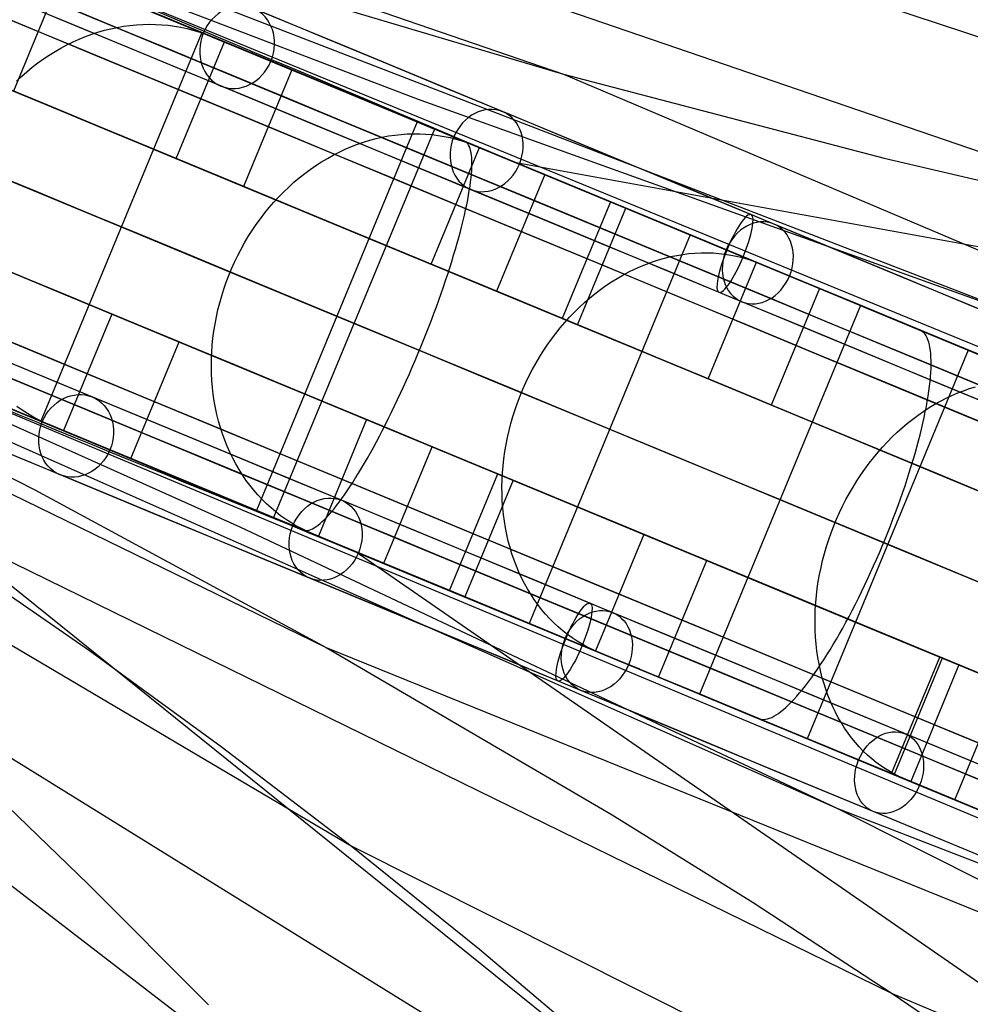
# Model space of a CAD drawing. Extents: x -3378 to 3007, y -425 to 173.
# Tile 253 of 256: x 450 to 518, y -79 to -9. Entities that reach past the tile are written whole.
import ezdxf

# ---------------------------------------------------------------- set-up
doc = ezdxf.new("R2010")
doc.units = 0
doc.layers.add('PREDEFINITO', color=7, linetype='CONTINUOUS')

msp = doc.modelspace()

# ---------------------------------------------------------------- linework, layer by layer
at = {"layer": 'PREDEFINITO'}
for p, q in [((378.173, 25.605, 2294.478), (559.08, -48.629, 2751.302)), ((378.174, 25.605, 2160.979), (522.874, -30.262, 2531.204)), ((378.176, 25.606, 2027.773), (489.019, -12.601, 2309.743)), ((428.285, 4.843, 2575.031), (478.59, -14.339, 2551.254)), ((454.532, 3.877, 2087.013), (535.018, -23.712, 2289.64)), ((366.694, -2.108, 2294.478), (547.106, -77.536, 2751.302)), ((366.695, -2.108, 2160.979), (508.517, -64.923, 2531.204)), ((366.695, -2.111, 2027.773), (472.089, -53.472, 2309.743)), ((468.361, -11.738, 1381.166), (446.039, -2.496, 1377.54)), ((500.289, -3.854, 2065.648), (582.064, -30.992, 2269.753)), ((453.242, -5.488, 2633.411), (449.798, -13.802, 2633.411)), ((455.028, -6.227, 2637.175), (463.234, -9.626, 2632.583)), ((466.402, -5.863, 2319.91), (489.019, -12.601, 2309.743)), ((460.258, -8.383, 2648.786), (467.457, -11.363, 2662.907)), ((457.648, -9.172, 2678.851), (458.106, -9.11, 2678.618)), ((458.106, -9.11, 2678.618), (458.564, -9.065, 2678.381)), ((458.564, -9.065, 2678.381), (459.022, -9.038, 2678.14)), ((459.022, -9.038, 2678.14), (459.479, -9.029, 2677.896)), ((459.479, -9.029, 2677.896), (459.934, -9.037, 2677.65)), ((459.934, -9.037, 2677.65), (460.387, -9.062, 2677.4)), ((460.387, -9.062, 2677.4), (460.837, -9.105, 2677.148)), ((460.837, -9.105, 2677.148), (461.284, -9.165, 2676.893)), ((463.234, -9.626, 2632.583), (451.754, -37.343, 2632.583)), ((454.929, -9.905, 2680.152), (455.376, -9.741, 2679.948)), ((455.376, -9.741, 2679.948), (455.826, -9.593, 2679.739)), ((455.826, -9.593, 2679.739), (456.279, -9.462, 2679.524)), ((456.279, -9.462, 2679.524), (456.733, -9.348, 2679.304)), ((456.733, -9.348, 2679.304), (457.19, -9.251, 2679.08)), ((457.19, -9.251, 2679.08), (457.648, -9.172, 2678.851)), ((461.284, -9.165, 2676.893), (461.727, -9.243, 2676.637)), ((461.727, -9.243, 2676.637), (462.166, -9.338, 2676.379)), ((462.166, -9.338, 2676.379), (462.6, -9.451, 2676.121)), ((462.6, -9.451, 2676.121), (463.029, -9.58, 2675.861)), ((463.029, -9.58, 2675.861), (463.452, -9.726, 2675.6)), ((463.452, -9.726, 2675.6), (463.868, -9.889, 2675.339)), ((453.186, -10.726, 2680.908), (453.614, -10.496, 2680.728)), ((453.614, -10.496, 2680.728), (454.048, -10.283, 2680.542)), ((454.048, -10.283, 2680.542), (454.486, -10.086, 2680.35)), ((454.486, -10.086, 2680.35), (454.929, -9.905, 2680.152)), ((461.404, -18.61, 2669.188), (464.849, -10.295, 2669.188)), ((463.868, -9.889, 2675.339), (467.061, -11.211, 2673.324)), ((451.939, -11.505, 2681.406), (452.348, -11.23, 2681.247)), ((452.348, -11.23, 2681.247), (452.764, -10.97, 2681.081)), ((452.764, -10.97, 2681.081), (453.186, -10.726, 2680.908)), ((451.143, -12.098, 2681.703), (451.537, -11.794, 2681.558)), ((451.537, -11.794, 2681.558), (451.939, -11.505, 2681.406)), ((467.457, -11.363, 2662.907), (474.935, -14.461, 2676.855)), ((483.188, -17.888, 1384.027), (468.361, -11.738, 1381.166)), ((450.381, -12.746, 2681.969), (450.757, -12.415, 2681.839)), ((450.757, -12.415, 2681.839), (451.143, -12.098, 2681.703)), ((469.655, -12.286, 2666.198), (466.211, -20.601, 2666.198)), ((489.019, -12.601, 2309.743), (649.218, -80.458, 2712.141)), ((489.019, -12.601, 2309.743), (511.887, -18.592, 2299.658)), ((450.013, -13.09, 2682.09), (450.381, -12.746, 2681.969)), ((471.85, -13.195, 2670.301), (479.83, -16.501, 2665.264)), ((474.935, -14.461, 2676.855), (482.69, -17.674, 2690.624)), ((478.59, -14.339, 2551.254), (522.874, -30.262, 2531.204)), ((478.598, -15.99, 1392.27), (467.118, -43.707, 1392.27)), ((480.279, -16.687, 1382.438), (478.598, -15.99, 1392.27)), ((479.83, -16.501, 2665.264), (468.35, -44.217, 2665.264)), ((477.886, -16.852, 2711.185), (478.331, -16.837, 2710.92)), ((478.331, -16.837, 2710.92), (478.774, -16.84, 2710.652)), ((478.774, -16.84, 2710.652), (479.214, -16.861, 2710.38)), ((474.329, -17.591, 2713.148), (474.769, -17.439, 2712.921)), ((474.769, -17.439, 2712.921), (475.211, -17.304, 2712.688)), ((475.211, -17.304, 2712.688), (475.655, -17.186, 2712.449)), ((475.655, -17.186, 2712.449), (476.1, -17.084, 2712.205)), ((476.1, -17.084, 2712.205), (476.547, -17, 2711.957)), ((476.547, -17, 2711.957), (476.994, -16.934, 2711.704)), ((476.994, -16.934, 2711.704), (477.44, -16.884, 2711.446)), ((477.44, -16.884, 2711.446), (477.886, -16.852, 2711.185)), ((479.214, -16.861, 2710.38), (479.652, -16.899, 2710.107)), ((479.652, -16.899, 2710.107), (480.087, -16.954, 2709.83)), ((480.087, -16.954, 2709.83), (480.517, -17.026, 2709.552)), ((480.517, -17.026, 2709.552), (480.944, -17.116, 2709.272)), ((480.944, -17.116, 2709.272), (481.365, -17.223, 2708.991)), ((481.961, -17.383, 1372.604), (481.288, -17.105, 1376.538)), ((481.365, -17.223, 2708.991), (481.781, -17.347, 2708.708)), ((481.781, -17.347, 2708.708), (482.191, -17.488, 2708.425)), ((482.044, -17.427, 1372.095), (481.961, -17.383, 1372.604)), ((482.121, -17.488, 1371.587), (482.044, -17.427, 1372.095)), ((482.191, -17.565, 1371.079), (482.121, -17.488, 1371.587)), ((482.191, -17.488, 2708.425), (482.595, -17.646, 2708.142)), ((472.606, -18.363, 2713.996), (473.03, -18.146, 2713.794)), ((473.03, -18.146, 2713.794), (473.46, -17.945, 2713.585)), ((473.46, -17.945, 2713.585), (473.893, -17.76, 2713.37)), ((473.893, -17.76, 2713.37), (474.329, -17.591, 2713.148)), ((479.578, -26.138, 2701.506), (483.022, -17.823, 2701.506)), ((482.253, -17.659, 1370.574), (482.191, -17.565, 1371.079)), ((482.308, -17.768, 1370.071), (482.253, -17.659, 1370.574)), ((482.357, -17.894, 1369.571), (482.308, -17.768, 1370.071)), ((482.397, -18.036, 1369.074), (482.357, -17.894, 1369.571)), ((482.431, -18.193, 1368.582), (482.397, -18.036, 1369.074)), ((482.457, -18.366, 1368.095), (482.431, -18.193, 1368.582)), ((482.595, -17.646, 2708.142), (485.688, -18.927, 2705.953)), ((482.69, -17.674, 2690.624), (490.719, -21.001, 2704.21)), ((497.926, -23.998, 1387.232), (483.188, -17.888, 1384.027)), ((466.211, -20.601, 2666.198), (461.404, -18.61, 2669.188)), ((471.365, -19.107, 2714.56), (471.773, -18.844, 2714.379)), ((471.773, -18.844, 2714.379), (472.187, -18.596, 2714.191)), ((472.187, -18.596, 2714.191), (472.606, -18.363, 2713.996)), ((482.475, -18.554, 1367.613), (482.457, -18.366, 1368.095)), ((482.486, -18.758, 1367.137), (482.475, -18.554, 1367.613)), ((482.49, -18.976, 1366.667), (482.486, -18.758, 1367.137)), ((567.224, -33.754, 1559.869), (485.659, -18.912, 1384.539)), ((511.887, -18.592, 2299.658), (523.42, -21.268, 2294.641)), ((470.569, -19.678, 2714.897), (470.964, -19.385, 2714.732)), ((470.964, -19.385, 2714.732), (471.365, -19.107, 2714.56)), ((482.456, -19.717, 1365.303), (482.475, -19.456, 1365.75)), ((482.475, -19.456, 1365.75), (482.486, -19.209, 1366.205)), ((482.486, -19.209, 1366.205), (482.49, -18.976, 1366.667)), ((469.433, -20.638, 2715.343), (469.804, -20.304, 2715.203)), ((469.804, -20.304, 2715.203), (470.183, -19.984, 2715.054)), ((470.183, -19.984, 2715.054), (470.569, -19.678, 2714.897)), ((482.356, -20.582, 1364.017), (482.397, -20.28, 1364.436)), ((482.397, -20.28, 1364.436), (482.43, -19.992, 1364.865)), ((482.43, -19.992, 1364.865), (482.456, -19.717, 1365.303)), ((487.684, -19.754, 2698.258), (484.24, -28.069, 2698.258)), ((468.72, -21.343, 2715.598), (469.072, -20.984, 2715.475)), ((469.072, -20.984, 2715.475), (469.433, -20.638, 2715.343)), ((482.252, -21.222, 1363.21), (482.307, -20.896, 1363.608)), ((482.307, -20.896, 1363.608), (482.356, -20.582, 1364.017)), ((490.328, -20.849, 2702.67), (498.061, -24.052, 2697.198)), ((490.719, -21.001, 2704.21), (499.018, -24.441, 2717.604)), ((468.045, -22.097, 2715.817), (468.377, -21.715, 2715.712)), ((468.377, -21.715, 2715.712), (468.72, -21.343, 2715.598)), ((482.119, -21.911, 1362.448), (482.189, -21.561, 1362.823)), ((482.189, -21.561, 1362.823), (482.252, -21.222, 1363.21)), ((492.366, -21.693, 1384.98), (488.922, -30.008, 1384.98)), ((467.723, -22.491, 2715.913), (468.045, -22.097, 2715.817)), ((481.959, -22.644, 1361.735), (482.043, -22.272, 1362.085)), ((482.043, -22.272, 1362.085), (482.119, -21.911, 1362.448)), ((490.028, -30.466, 1379.1), (493.472, -22.151, 1379.1)), ((416.809, -22.861, 2575.031), (465.944, -44.869, 2551.254)), ((495.026, -85.606, 1579.979), (417.235, -23.036, 1375.282)), ((467.112, -23.311, 2716.077), (467.412, -22.896, 2715.999)), ((467.412, -22.896, 2715.999), (467.723, -22.491, 2715.913)), ((481.771, -23.417, 1361.073), (481.868, -23.026, 1361.397)), ((481.868, -23.026, 1361.397), (481.959, -22.644, 1361.735)), ((466.547, -24.17, 2716.203), (466.823, -23.736, 2716.145)), ((466.823, -23.736, 2716.145), (467.112, -23.311, 2716.077)), ((481.557, -24.229, 1360.466), (481.667, -23.819, 1360.762)), ((481.667, -23.819, 1360.762), (481.771, -23.417, 1361.073)), ((466.283, -24.613, 2716.251), (466.547, -24.17, 2716.203)), ((481.44, -24.647, 1360.184), (481.557, -24.229, 1360.466)), ((498.061, -24.052, 2697.198), (486.58, -51.768, 2697.198)), ((512.569, -30.063, 1390.776), (497.926, -23.998, 1387.232)), ((499.018, -24.441, 2717.604), (507.581, -27.992, 2730.799)), ((402.134, -25.236, 1864.603), (473.873, -67.626, 2065.648)), ((465.793, -25.523, 2716.32), (466.032, -25.064, 2716.29)), ((466.032, -25.064, 2716.29), (466.283, -24.613, 2716.251)), ((481.188, -25.507, 1359.664), (481.317, -25.073, 1359.916)), ((481.317, -25.073, 1359.916), (481.44, -24.647, 1360.184)), ((465.568, -25.989, 2716.339), (465.793, -25.523, 2716.32)), ((480.912, -26.394, 1359.207), (481.053, -25.947, 1359.428)), ((481.053, -25.947, 1359.428), (481.188, -25.507, 1359.664)), ((494.939, -26.128, 2745.429), (495.367, -25.972, 2745.184)), ((495.367, -25.972, 2745.184), (495.798, -25.831, 2744.933)), ((495.798, -25.831, 2744.933), (496.23, -25.708, 2744.676)), ((496.23, -25.708, 2744.676), (496.664, -25.602, 2744.413)), ((496.664, -25.602, 2744.413), (497.098, -25.513, 2744.145)), ((497.098, -25.513, 2744.145), (497.532, -25.441, 2743.873)), ((497.532, -25.441, 2743.873), (497.966, -25.386, 2743.595)), ((497.966, -25.386, 2743.595), (498.399, -25.349, 2743.314)), ((498.399, -25.349, 2743.314), (498.831, -25.329, 2743.028)), ((498.831, -25.329, 2743.028), (499.26, -25.326, 2742.739)), ((499.26, -25.326, 2742.739), (499.688, -25.341, 2742.447)), ((499.688, -25.341, 2742.447), (500.112, -25.373, 2742.152)), ((500.112, -25.373, 2742.152), (500.533, -25.423, 2741.855)), ((500.533, -25.423, 2741.855), (500.95, -25.49, 2741.555)), ((500.95, -25.49, 2741.555), (501.362, -25.574, 2741.253)), ((501.362, -25.574, 2741.253), (501.77, -25.675, 2740.95)), ((501.77, -25.675, 2740.95), (502.172, -25.794, 2740.646)), ((502.172, -25.794, 2740.646), (502.568, -25.929, 2740.341)), ((502.568, -25.929, 2740.341), (502.958, -26.08, 2740.036)), ((465.158, -26.939, 2716.349), (465.356, -26.461, 2716.349)), ((465.356, -26.461, 2716.349), (465.568, -25.989, 2716.339)), ((484.24, -28.069, 2698.258), (479.578, -26.138, 2701.506)), ((480.765, -26.846, 1359.002), (480.912, -26.394, 1359.207)), ((493.672, -26.696, 2746.124), (494.091, -26.491, 2745.899)), ((494.091, -26.491, 2745.899), (494.513, -26.301, 2745.667)), ((494.513, -26.301, 2745.667), (494.939, -26.128, 2745.429)), ((499.339, -34.323, 2732.952), (502.783, -26.008, 2732.952)), ((502.958, -26.08, 2740.036), (505.943, -27.317, 2737.678)), ((464.974, -27.423, 2716.339), (465.158, -26.939, 2716.349)), ((480.457, -27.766, 1358.641), (480.614, -27.304, 1358.813)), ((480.614, -27.304, 1358.813), (480.765, -26.846, 1359.002)), ((492.443, -27.406, 2746.755), (492.848, -27.154, 2746.552)), ((492.848, -27.154, 2746.552), (493.258, -26.917, 2746.342)), ((493.258, -26.917, 2746.342), (493.672, -26.696, 2746.124)), ((464.648, -28.405, 2716.29), (464.804, -27.912, 2716.32)), ((464.804, -27.912, 2716.32), (464.974, -27.423, 2716.339)), ((480.295, -28.233, 1358.485), (480.457, -27.766, 1358.641)), ((491.265, -28.25, 2747.313), (491.652, -27.954, 2747.135)), ((491.652, -27.954, 2747.135), (492.044, -27.673, 2746.949)), ((492.044, -27.673, 2746.949), (492.443, -27.406, 2746.755)), ((507.286, -27.873, 2729.453), (503.842, -36.188, 2729.453)), ((507.581, -27.992, 2730.799), (516.406, -31.651, 2743.79)), ((464.507, -28.902, 2716.251), (464.648, -28.405, 2716.29)), ((479.956, -29.176, 1358.224), (480.128, -28.703, 1358.346)), ((480.128, -28.703, 1358.346), (480.295, -28.233, 1358.485)), ((490.515, -28.883, 2747.642), (490.886, -28.56, 2747.482)), ((490.886, -28.56, 2747.482), (491.265, -28.25, 2747.313)), ((464.269, -29.904, 2716.145), (464.38, -29.401, 2716.203)), ((464.38, -29.401, 2716.203), (464.507, -28.902, 2716.251)), ((479.78, -29.651, 1358.12), (479.956, -29.176, 1358.224)), ((489.796, -29.569, 2747.935), (490.151, -29.219, 2747.793)), ((490.151, -29.219, 2747.793), (490.515, -28.883, 2747.642)), ((510.204, -29.082, 1399.446), (498.723, -56.798, 1399.446)), ((512.315, -29.956, 1389.711), (510.204, -29.082, 1399.446)), ((510.422, -29.172, 2734.141), (517.884, -32.263, 2728.247)), ((456.812, -29.696, 2669.188), (453.368, -38.011, 2669.188)), ((461.619, -31.687, 2666.198), (456.812, -29.696, 2669.188)), ((464.172, -30.408, 2716.077), (464.269, -29.904, 2716.145)), ((479.416, -30.608, 1357.962), (479.6, -30.129, 1358.032)), ((479.6, -30.129, 1358.032), (479.78, -29.651, 1358.12)), ((488.922, -30.008, 1384.98), (490.028, -30.466, 1379.1)), ((489.113, -30.304, 2748.19), (489.45, -29.93, 2748.067)), ((489.45, -29.93, 2748.067), (489.796, -29.569, 2747.935)), ((527.117, -36.087, 1394.66), (512.569, -30.063, 1390.776)), ((456.872, -39.475, 1381.166), (434.553, -30.226, 1377.54)), ((464.091, -30.913, 2715.999), (464.172, -30.408, 2716.077)), ((479.227, -31.087, 1357.91), (479.416, -30.608, 1357.962)), ((488.469, -31.085, 2748.407), (488.786, -30.689, 2748.303)), ((488.786, -30.689, 2748.303), (489.113, -30.304, 2748.19)), ((514.426, -30.831, 1379.975), (513.582, -30.481, 1383.869)), ((514.532, -30.884, 1379.471), (514.426, -30.831, 1379.975)), ((514.631, -30.954, 1378.968), (514.532, -30.884, 1379.471)), ((430.289, -31.595, 2330.157), (451.333, -42.244, 2319.91)), ((463.974, -31.926, 2715.817), (464.025, -31.419, 2715.913)), ((464.025, -31.419, 2715.913), (464.091, -30.913, 2715.999)), ((478.841, -32.046, 1357.857), (479.036, -31.567, 1357.874)), ((479.036, -31.567, 1357.874), (479.227, -31.087, 1357.91)), ((487.866, -31.908, 2748.583), (488.162, -31.491, 2748.5)), ((488.162, -31.491, 2748.5), (488.469, -31.085, 2748.407)), ((514.723, -31.041, 1378.466), (514.631, -30.954, 1378.968)), ((514.807, -31.143, 1377.965), (514.723, -31.041, 1378.466)), ((514.885, -31.262, 1377.467), (514.807, -31.143, 1377.965)), ((514.955, -31.397, 1376.972), (514.885, -31.262, 1377.467)), ((515.017, -31.547, 1376.48), (514.955, -31.397, 1376.972)), ((515.072, -31.714, 1375.993), (515.017, -31.547, 1376.48)), ((458.175, -40.002, 2666.198), (461.619, -31.687, 2666.198)), ((463.938, -32.432, 2715.712), (463.974, -31.926, 2715.817)), ((478.643, -32.525, 1357.857), (478.841, -32.046, 1357.857)), ((487.581, -32.334, 2748.656), (487.866, -31.908, 2748.583)), ((517.884, -32.263, 2728.247), (506.404, -59.979, 2728.247)), ((515.119, -31.895, 1375.511), (515.072, -31.714, 1375.993)), ((515.159, -32.092, 1375.033), (515.119, -31.895, 1375.511)), ((515.191, -32.304, 1374.562), (515.159, -32.092, 1375.033)), ((516.406, -31.651, 2743.79), (525.49, -35.416, 2756.574)), ((463.913, -33.439, 2715.475), (463.918, -32.936, 2715.598)), ((463.918, -32.936, 2715.598), (463.938, -32.432, 2715.712)), ((478.442, -33.002, 1357.874), (478.643, -32.525, 1357.857)), ((487.046, -33.213, 2748.772), (487.308, -32.769, 2748.719)), ((487.308, -32.769, 2748.719), (487.581, -32.334, 2748.656)), ((515.215, -32.531, 1374.097), (515.191, -32.304, 1374.562)), ((515.231, -32.772, 1373.639), (515.215, -32.531, 1374.097)), ((515.24, -33.028, 1373.189), (515.231, -32.772, 1373.639)), ((463.924, -33.94, 2715.343), (463.913, -33.439, 2715.475)), ((478.032, -33.949, 1357.962), (478.238, -33.476, 1357.91)), ((478.238, -33.476, 1357.91), (478.442, -33.002, 1357.874)), ((486.559, -34.124, 2748.845), (486.796, -33.665, 2748.814)), ((486.796, -33.665, 2748.814), (487.046, -33.213, 2748.772)), ((515.219, -33.876, 1371.888), (515.234, -33.58, 1372.313)), ((515.234, -33.58, 1372.313), (515.241, -33.297, 1372.747)), ((515.241, -33.297, 1372.747), (515.24, -33.028, 1373.189)), ((451.754, -37.343, 2632.583), (443.548, -33.944, 2637.175)), ((463.95, -34.438, 2715.203), (463.924, -33.94, 2715.343)), ((477.824, -34.417, 1358.032), (478.032, -33.949, 1357.962)), ((486.335, -34.59, 2748.866), (486.559, -34.124, 2748.845)), ((503.842, -36.188, 2729.453), (499.339, -34.323, 2732.952)), ((515.166, -34.507, 1371.069), (515.196, -34.185, 1371.474)), ((515.196, -34.185, 1371.474), (515.219, -33.876, 1371.888)), ((463.991, -34.932, 2715.054), (463.95, -34.438, 2715.203)), ((464.048, -35.422, 2714.897), (463.991, -34.932, 2715.054)), ((477.402, -35.343, 1358.224), (477.613, -34.883, 1358.12)), ((477.613, -34.883, 1358.12), (477.824, -34.417, 1358.032)), ((485.926, -35.541, 2748.877), (486.124, -35.063, 2748.877)), ((486.124, -35.063, 2748.877), (486.335, -34.59, 2748.866)), ((515.082, -35.186, 1370.292), (515.128, -34.84, 1370.675)), ((515.128, -34.84, 1370.675), (515.166, -34.507, 1371.069)), ((517.558, -35.163, 2776.378), (517.976, -35.018, 2776.109)), ((517.976, -35.018, 2776.109), (518.396, -34.889, 2775.835)), ((464.12, -35.908, 2714.732), (464.048, -35.422, 2714.897)), ((476.974, -36.25, 1358.485), (477.188, -35.799, 1358.346)), ((477.188, -35.799, 1358.346), (477.402, -35.343, 1358.224)), ((485.741, -36.025, 2748.866), (485.926, -35.541, 2748.877)), ((514.968, -35.91, 1369.561), (515.029, -35.542, 1369.92)), ((515.029, -35.542, 1369.92), (515.082, -35.186, 1370.292)), ((515.909, -35.907, 2777.384), (516.316, -35.697, 2777.143)), ((516.316, -35.697, 2777.143), (516.727, -35.503, 2776.895)), ((516.727, -35.503, 2776.895), (517.141, -35.325, 2776.64)), ((517.141, -35.325, 2776.64), (517.558, -35.163, 2776.378)), ((448.77, -36.117, 2648.786), (455.968, -39.1, 2662.907)), ((450.417, -36.548, 2676.637), (450.049, -36.289, 2676.893)), ((464.207, -36.388, 2714.56), (464.12, -35.908, 2714.732)), ((464.309, -36.862, 2714.379), (464.207, -36.388, 2714.56)), ((476.759, -36.694, 1358.641), (476.974, -36.25, 1358.485)), ((485.57, -36.513, 2748.845), (485.741, -36.025, 2748.866)), ((514.711, -36.63, 2778.058), (515.105, -36.373, 2777.841)), ((514.824, -36.676, 1368.879), (514.9, -36.288, 1369.213)), ((514.9, -36.288, 1369.213), (514.968, -35.91, 1369.561)), ((515.105, -36.373, 2777.841), (515.505, -36.132, 2777.617)), ((515.505, -36.132, 2777.617), (515.909, -35.907, 2777.384)), ((405.771, -36.769, 1621.232), (472.316, -87.876, 1822.987)), ((450.795, -36.791, 2676.379), (450.417, -36.548, 2676.637)), ((451.181, -37.019, 2676.121), (450.795, -36.791, 2676.379)), ((451.576, -37.23, 2675.861), (451.181, -37.019, 2676.121)), ((464.426, -37.331, 2714.191), (464.309, -36.862, 2714.379)), ((476.326, -37.563, 1359.002), (476.543, -37.132, 1358.813)), ((476.543, -37.132, 1358.813), (476.759, -36.694, 1358.641)), ((485.27, -37.502, 2748.772), (485.413, -37.006, 2748.814)), ((485.413, -37.006, 2748.814), (485.57, -36.513, 2748.845)), ((513.561, -37.485, 2778.655), (513.938, -37.186, 2778.465)), ((513.938, -37.186, 2778.465), (514.322, -36.9, 2778.266)), ((514.322, -36.9, 2778.266), (514.711, -36.63, 2778.058)), ((514.65, -37.481, 1368.251), (514.741, -37.074, 1368.558)), ((514.741, -37.074, 1368.558), (514.824, -36.676, 1368.879)), ((451.978, -37.426, 2675.6), (451.576, -37.23, 2675.861)), ((452.388, -37.605, 2675.339), (451.978, -37.426, 2675.6)), ((455.58, -38.928, 2673.324), (452.388, -37.605, 2675.339)), ((464.558, -37.792, 2713.996), (464.426, -37.331, 2714.191)), ((464.705, -38.245, 2713.794), (464.558, -37.792, 2713.996)), ((474.986, -37.224, 2701.506), (471.542, -45.539, 2701.506)), ((479.647, -39.155, 2698.258), (474.986, -37.224, 2701.506)), ((476.11, -37.986, 1359.207), (476.326, -37.563, 1359.002)), ((485.141, -38.001, 2748.719), (485.27, -37.502, 2748.772)), ((512.826, -38.125, 2779.007), (513.19, -37.798, 2778.835)), ((513.19, -37.798, 2778.835), (513.561, -37.485, 2778.655)), ((514.448, -38.319, 1367.678), (514.553, -37.896, 1367.957)), ((514.553, -37.896, 1367.957), (514.65, -37.481, 1368.251)), ((464.866, -38.691, 2713.585), (464.705, -38.245, 2713.794)), ((475.678, -38.809, 1359.664), (475.894, -38.402, 1359.428)), ((475.894, -38.402, 1359.428), (476.11, -37.986, 1359.207)), ((484.926, -39.004, 2748.583), (485.026, -38.502, 2748.656)), ((485.026, -38.502, 2748.656), (485.141, -38.001, 2748.719)), ((512.122, -38.816, 2779.32), (512.47, -38.464, 2779.168)), ((512.47, -38.464, 2779.168), (512.826, -38.125, 2779.007)), ((514.337, -38.75, 1367.413), (514.448, -38.319, 1367.678)), ((455.968, -39.1, 2662.907), (463.446, -42.198, 2676.855)), ((465.042, -39.128, 2713.37), (464.866, -38.691, 2713.585)), ((465.231, -39.556, 2713.148), (465.042, -39.128, 2713.37)), ((475.248, -39.595, 1360.184), (475.462, -39.206, 1359.916)), ((475.462, -39.206, 1359.916), (475.678, -38.809, 1359.664)), ((476.203, -47.47, 2698.258), (479.647, -39.155, 2698.258)), ((484.841, -39.508, 2748.5), (484.926, -39.004, 2748.583)), ((511.452, -39.557, 2779.593), (511.783, -39.181, 2779.462)), ((511.783, -39.181, 2779.462), (512.122, -38.816, 2779.32)), ((514.094, -39.633, 1366.93), (514.219, -39.189, 1367.164)), ((514.219, -39.189, 1367.164), (514.337, -38.75, 1367.413)), ((471.705, -45.611, 1384.027), (456.872, -39.475, 1381.166)), ((465.435, -39.974, 2712.921), (465.231, -39.556, 2713.148)), ((465.652, -40.383, 2712.688), (465.435, -39.974, 2712.921)), ((474.823, -40.341, 1360.762), (475.035, -39.973, 1360.466)), ((475.035, -39.973, 1360.466), (475.248, -39.595, 1360.184)), ((484.715, -40.517, 2748.303), (484.771, -40.013, 2748.407)), ((484.771, -40.013, 2748.407), (484.841, -39.508, 2748.5)), ((510.818, -40.342, 2779.824), (511.13, -39.944, 2779.714)), ((511.13, -39.944, 2779.714), (511.452, -39.557, 2779.593)), ((513.963, -40.084, 1366.711), (514.094, -39.633, 1366.93)), ((465.882, -40.78, 2712.449), (465.652, -40.383, 2712.688)), ((474.405, -41.044, 1361.397), (474.613, -40.698, 1361.073)), ((474.613, -40.698, 1361.073), (474.823, -40.341, 1360.762)), ((484.674, -41.021, 2748.19), (484.715, -40.517, 2748.303)), ((510.516, -40.751, 2779.924), (510.818, -40.342, 2779.824)), ((513.682, -41.001, 1366.321), (513.826, -40.54, 1366.508)), ((513.826, -40.54, 1366.508), (513.963, -40.084, 1366.711)), ((436.052, -40.738, 2087.013), (512.472, -78.142, 2289.64)), ((468.35, -44.217, 2665.264), (460.369, -40.911, 2670.301)), ((466.125, -41.167, 2712.205), (465.882, -40.78, 2712.449)), ((466.381, -41.542, 2711.957), (466.125, -41.167, 2712.205)), ((473.995, -41.7, 1362.085), (474.199, -41.378, 1361.735)), ((474.199, -41.378, 1361.735), (474.405, -41.044, 1361.397)), ((480.886, -49.41, 1384.98), (484.33, -41.095, 1384.98)), ((484.33, -41.095, 1384.98), (485.436, -41.553, 1379.1)), ((484.648, -41.523, 2748.067), (484.674, -41.021, 2748.19)), ((509.942, -41.597, 2780.091), (510.224, -41.169, 2780.013)), ((510.224, -41.169, 2780.013), (510.516, -40.751, 2779.924)), ((513.533, -41.467, 1366.15), (513.682, -41.001, 1366.321)), ((466.65, -41.905, 2711.704), (466.381, -41.542, 2711.957)), ((466.931, -42.256, 2711.446), (466.65, -41.905, 2711.704)), ((473.596, -42.307, 1362.823), (473.794, -42.01, 1362.448)), ((473.794, -42.01, 1362.448), (473.995, -41.7, 1362.085)), ((485.436, -41.553, 1379.1), (481.992, -49.868, 1379.1)), ((484.637, -42.024, 2747.935), (484.648, -41.523, 2748.067)), ((484.642, -42.522, 2747.793), (484.637, -42.024, 2747.935)), ((509.413, -42.478, 2780.214), (509.672, -42.033, 2780.158)), ((509.672, -42.033, 2780.158), (509.942, -41.597, 2780.091)), ((513.217, -42.409, 1365.859), (513.377, -41.936, 1365.996)), ((513.377, -41.936, 1365.996), (513.533, -41.467, 1366.15)), ((451.333, -42.244, 2319.91), (472.089, -53.472, 2309.743)), ((463.446, -42.198, 2676.855), (471.202, -45.41, 2690.624)), ((467.224, -42.594, 2711.185), (466.931, -42.256, 2711.446)), ((467.528, -42.919, 2710.92), (467.224, -42.594, 2711.185)), ((473.209, -42.861, 1363.608), (473.401, -42.591, 1363.21)), ((473.401, -42.591, 1363.21), (473.596, -42.307, 1362.823)), ((484.661, -43.017, 2747.642), (484.642, -42.522, 2747.793)), ((509.166, -42.931, 2780.259), (509.413, -42.478, 2780.214)), ((513.05, -42.884, 1365.738), (513.217, -42.409, 1365.859)), ((467.843, -43.23, 2710.652), (467.528, -42.919, 2710.92)), ((468.169, -43.527, 2710.38), (467.843, -43.23, 2710.652)), ((468.505, -43.81, 2710.107), (468.169, -43.527, 2710.38)), ((472.657, -43.587, 1364.865), (472.837, -43.359, 1364.436)), ((472.837, -43.359, 1364.436), (473.021, -43.117, 1364.017)), ((473.021, -43.117, 1364.017), (473.209, -42.861, 1363.608)), ((484.695, -43.508, 2747.482), (484.661, -43.017, 2747.642)), ((484.744, -43.995, 2747.313), (484.695, -43.508, 2747.482)), ((508.707, -43.857, 2780.316), (508.93, -43.391, 2780.293)), ((508.93, -43.391, 2780.293), (509.166, -42.931, 2780.259)), ((512.702, -43.84, 1365.548), (512.879, -43.361, 1365.635)), ((512.879, -43.361, 1365.635), (513.05, -42.884, 1365.738)), ((467.118, -43.707, 1392.27), (468.799, -44.403, 1382.438)), ((468.852, -44.078, 2709.83), (468.505, -43.81, 2710.107)), ((469.207, -44.331, 2709.552), (468.852, -44.078, 2709.83)), ((471.981, -44.348, 1366.667), (472.143, -44.18, 1366.205)), ((472.143, -44.18, 1366.205), (472.31, -43.997, 1365.75)), ((472.31, -43.997, 1365.75), (472.481, -43.8, 1365.303)), ((472.481, -43.8, 1365.303), (472.657, -43.587, 1364.865)), ((484.808, -44.477, 2747.135), (484.744, -43.995, 2747.313)), ((508.496, -44.33, 2780.327), (508.707, -43.857, 2780.316)), ((512.521, -44.321, 1365.479), (512.702, -43.84, 1365.548)), ((465.944, -44.869, 2551.254), (508.517, -64.923, 2531.204)), ((469.572, -44.569, 2709.272), (469.207, -44.331, 2709.552)), ((469.946, -44.791, 2708.991), (469.572, -44.569, 2709.272)), ((469.808, -44.821, 1376.538), (470.48, -45.099, 1372.604)), ((470.328, -44.998, 2708.708), (469.946, -44.791, 2708.991)), ((471.25, -44.947, 1369.074), (471.385, -44.859, 1368.582)), ((471.385, -44.859, 1368.582), (471.526, -44.755, 1368.095)), ((471.526, -44.755, 1368.095), (471.672, -44.635, 1367.613)), ((471.672, -44.635, 1367.613), (471.824, -44.499, 1367.137)), ((471.824, -44.499, 1367.137), (471.981, -44.348, 1366.667)), ((484.886, -44.954, 2746.949), (484.808, -44.477, 2747.135)), ((508.113, -45.292, 2780.316), (508.298, -44.808, 2780.327)), ((508.298, -44.808, 2780.327), (508.496, -44.33, 2780.327)), ((512.145, -45.281, 1365.392), (512.335, -44.801, 1365.426)), ((512.335, -44.801, 1365.426), (512.521, -44.321, 1365.479)), ((470.717, -45.188, 2708.425), (470.328, -44.998, 2708.708)), ((470.48, -45.099, 1372.604), (470.571, -45.127, 1372.095)), ((470.571, -45.127, 1372.095), (470.668, -45.138, 1371.587)), ((470.668, -45.138, 1371.587), (470.772, -45.133, 1371.079)), ((471.114, -45.362, 2708.142), (470.717, -45.188, 2708.425)), ((470.772, -45.133, 1371.079), (470.882, -45.111, 1370.574)), ((470.882, -45.111, 1370.574), (470.999, -45.073, 1370.071)), ((470.999, -45.073, 1370.071), (471.121, -45.018, 1369.571)), ((474.207, -46.643, 2705.953), (471.114, -45.362, 2708.142)), ((471.121, -45.018, 1369.571), (471.25, -44.947, 1369.074)), ((471.202, -45.41, 2690.624), (479.232, -48.734, 2704.21)), ((486.447, -51.711, 1387.232), (471.705, -45.611, 1384.027)), ((484.98, -45.424, 2746.755), (484.886, -44.954, 2746.949)), ((485.088, -45.889, 2746.552), (484.98, -45.424, 2746.755)), ((494.747, -45.409, 2732.952), (491.302, -53.724, 2732.952)), ((499.25, -47.275, 2729.453), (494.747, -45.409, 2732.952)), ((507.941, -45.78, 2780.293), (508.113, -45.292, 2780.316)), ((511.951, -45.761, 1365.374), (512.145, -45.281, 1365.392)), ((485.21, -46.346, 2746.342), (485.088, -45.889, 2746.552)), ((507.637, -46.766, 2780.214), (507.782, -46.271, 2780.259)), ((507.782, -46.271, 2780.259), (507.941, -45.78, 2780.293)), ((511.551, -46.716, 1365.392), (511.753, -46.24, 1365.374)), ((511.753, -46.24, 1365.374), (511.951, -45.761, 1365.374)), ((542.347, -93.813, 1559.869), (474.177, -46.633, 1384.539)), ((485.347, -46.795, 2746.124), (485.21, -46.346, 2746.342)), ((485.498, -47.237, 2745.899), (485.347, -46.795, 2746.124)), ((507.505, -47.264, 2780.158), (507.637, -46.766, 2780.214)), ((511.346, -47.19, 1365.426), (511.551, -46.716, 1365.392)), ((445.701, -47.099, 2081.644), (455.218, -53.692, 2076.279)), ((485.662, -47.669, 2745.667), (485.498, -47.237, 2745.899)), ((485.841, -48.093, 2745.429), (485.662, -47.669, 2745.667)), ((495.806, -55.59, 2729.453), (499.25, -47.275, 2729.453)), ((507.388, -47.764, 2780.091), (507.505, -47.264, 2780.158)), ((510.926, -48.129, 1365.548), (511.137, -47.661, 1365.479)), ((511.137, -47.661, 1365.479), (511.346, -47.19, 1365.426)), ((486.033, -48.506, 2745.184), (485.841, -48.093, 2745.429)), ((507.195, -48.768, 2779.924), (507.284, -48.265, 2780.013)), ((507.284, -48.265, 2780.013), (507.388, -47.764, 2780.091)), ((510.712, -48.593, 1365.635), (510.926, -48.129, 1365.548)), ((486.58, -51.768, 2697.198), (478.848, -48.565, 2702.67)), ((479.232, -48.734, 2704.21), (487.532, -52.17, 2717.604)), ((486.239, -48.91, 2744.933), (486.033, -48.506, 2745.184)), ((486.457, -49.303, 2744.676), (486.239, -48.91, 2744.933)), ((507.12, -49.27, 2779.824), (507.195, -48.768, 2779.924)), ((510.277, -49.505, 1365.859), (510.496, -49.051, 1365.738)), ((510.496, -49.051, 1365.738), (510.712, -48.593, 1365.635)), ((486.689, -49.684, 2744.413), (486.457, -49.303, 2744.676)), ((486.932, -50.054, 2744.145), (486.689, -49.684, 2744.413)), ((507.013, -50.274, 2779.593), (507.059, -49.772, 2779.714)), ((507.059, -49.772, 2779.714), (507.12, -49.27, 2779.824)), ((510.057, -49.953, 1365.996), (510.277, -49.505, 1365.859)), ((487.189, -50.412, 2743.873), (486.932, -50.054, 2744.145)), ((487.457, -50.758, 2743.595), (487.189, -50.412, 2743.873)), ((506.981, -50.774, 2779.462), (507.013, -50.274, 2779.593)), ((509.611, -50.829, 1366.321), (509.835, -50.395, 1366.15)), ((509.835, -50.395, 1366.15), (510.057, -49.953, 1365.996)), ((487.737, -51.091, 2743.314), (487.457, -50.758, 2743.595)), ((488.028, -51.41, 2743.028), (487.737, -51.091, 2743.314)), ((506.963, -51.271, 2779.32), (506.981, -50.774, 2779.462)), ((509.387, -51.257, 1366.508), (509.611, -50.829, 1366.321)), ((501.089, -57.776, 1390.776), (486.447, -51.711, 1387.232)), ((488.33, -51.716, 2742.739), (488.028, -51.41, 2743.028)), ((488.642, -52.007, 2742.447), (488.33, -51.716, 2742.739)), ((506.96, -51.766, 2779.168), (506.963, -51.271, 2779.32)), ((506.972, -52.258, 2779.007), (506.96, -51.766, 2779.168)), ((508.935, -52.088, 1366.93), (509.161, -51.677, 1366.711)), ((509.161, -51.677, 1366.711), (509.387, -51.257, 1366.508)), ((487.532, -52.17, 2717.604), (496.098, -55.714, 2730.799)), ((488.965, -52.284, 2742.152), (488.642, -52.007, 2742.447)), ((489.298, -52.547, 2741.855), (488.965, -52.284, 2742.152)), ((489.64, -52.794, 2741.555), (489.298, -52.547, 2741.855)), ((506.998, -52.746, 2778.835), (506.972, -52.258, 2779.007)), ((508.483, -52.884, 1367.413), (508.709, -52.491, 1367.164)), ((508.709, -52.491, 1367.164), (508.935, -52.088, 1366.93)), ((489.991, -53.027, 2741.253), (489.64, -52.794, 2741.555)), ((490.351, -53.243, 2740.95), (489.991, -53.027, 2741.253)), ((490.719, -53.444, 2740.646), (490.351, -53.243, 2740.95)), ((507.039, -53.23, 2778.655), (506.998, -52.746, 2778.835)), ((507.094, -53.708, 2778.465), (507.039, -53.23, 2778.655)), ((508.031, -53.641, 1367.957), (508.257, -53.267, 1367.678)), ((508.257, -53.267, 1367.678), (508.483, -52.884, 1367.413)), ((455.218, -53.692, 2076.279), (464.607, -60.53, 2070.94)), ((472.089, -53.472, 2309.743), (633.35, -118.767, 2712.141)), ((472.089, -53.472, 2309.743), (492.496, -65.406, 2299.658)), ((491.094, -53.628, 2740.341), (490.719, -53.444, 2740.646)), ((491.477, -53.797, 2740.036), (491.094, -53.628, 2740.341)), ((494.463, -55.033, 2737.678), (491.477, -53.797, 2740.036)), ((507.164, -54.181, 2778.266), (507.094, -53.708, 2778.465)), ((507.583, -54.355, 1368.558), (507.806, -54.003, 1368.251)), ((507.806, -54.003, 1368.251), (508.031, -53.641, 1367.957)), ((437.87, -54.094, 1842.249), (509.846, -98.619, 2045.296)), ((507.139, -55.023, 1369.213), (507.36, -54.695, 1368.879)), ((507.247, -54.648, 2778.058), (507.164, -54.181, 2778.266)), ((507.345, -55.108, 2777.841), (507.247, -54.648, 2778.058)), ((507.36, -54.695, 1368.879), (507.583, -54.355, 1368.558)), ((512.421, -62.472, 1392.77), (515.865, -54.157, 1392.77)), ((516.037, -54.228, 2763.39), (512.593, -62.543, 2763.39)), ((517.225, -54.72, 1386.953), (513.781, -63.035, 1386.953)), ((515.865, -54.157, 1392.77), (517.225, -54.72, 1386.953)), ((520.37, -56.023, 2759.647), (516.037, -54.228, 2763.39)), ((506.703, -55.642, 1369.92), (506.92, -55.339, 1369.561)), ((506.92, -55.339, 1369.561), (507.139, -55.023, 1369.213)), ((507.457, -55.561, 2777.617), (507.345, -55.108, 2777.841)), ((496.098, -55.714, 2730.799), (504.925, -59.367, 2743.79)), ((506.277, -56.208, 1370.675), (506.489, -55.932, 1370.292)), ((506.489, -55.932, 1370.292), (506.703, -55.642, 1369.92)), ((507.583, -56.006, 2777.384), (507.457, -55.561, 2777.617)), ((507.723, -56.443, 2777.143), (507.583, -56.006, 2777.384)), ((516.926, -64.338, 2759.647), (520.37, -56.023, 2759.647)), ((498.723, -56.798, 1399.446), (500.834, -57.673, 1389.711)), ((505.66, -56.954, 1371.888), (505.862, -56.72, 1371.474)), ((505.862, -56.72, 1371.474), (506.068, -56.471, 1371.069)), ((506.068, -56.471, 1371.069), (506.277, -56.208, 1370.675)), ((507.876, -56.871, 2776.895), (507.723, -56.443, 2777.143)), ((508.043, -57.289, 2776.64), (507.876, -56.871, 2776.895)), ((506.404, -59.979, 2728.247), (498.941, -56.888, 2734.141)), ((504.888, -57.744, 1373.639), (505.075, -57.569, 1373.189)), ((505.075, -57.569, 1373.189), (505.266, -57.379, 1372.747)), ((505.266, -57.379, 1372.747), (505.461, -57.174, 1372.313)), ((505.461, -57.174, 1372.313), (505.66, -56.954, 1371.888)), ((508.223, -57.698, 2776.378), (508.043, -57.289, 2776.64)), ((515.637, -63.804, 1394.66), (501.089, -57.776, 1390.776)), ((502.101, -58.197, 1383.869), (502.945, -58.547, 1379.975)), ((504.188, -58.284, 1375.511), (504.356, -58.173, 1375.033)), ((504.356, -58.173, 1375.033), (504.528, -58.046, 1374.562)), ((504.528, -58.046, 1374.562), (504.706, -57.903, 1374.097)), ((504.706, -57.903, 1374.097), (504.888, -57.744, 1373.639)), ((508.416, -58.096, 2776.109), (508.223, -57.698, 2776.378)), ((508.622, -58.484, 2775.835), (508.416, -58.096, 2776.109)), ((502.945, -58.547, 1379.975), (503.058, -58.584, 1379.471)), ((503.058, -58.584, 1379.471), (503.178, -58.605, 1378.968)), ((503.178, -58.605, 1378.968), (503.304, -58.608, 1378.466)), ((503.304, -58.608, 1378.466), (503.436, -58.596, 1377.965)), ((503.436, -58.596, 1377.965), (503.575, -58.566, 1377.467)), ((503.575, -58.566, 1377.467), (503.719, -58.521, 1376.972)), ((503.719, -58.521, 1376.972), (503.87, -58.458, 1376.481)), ((503.87, -58.458, 1376.481), (504.027, -58.38, 1375.993)), ((504.027, -58.38, 1375.993), (504.188, -58.284, 1375.511)), ((508.841, -58.86, 2775.554), (508.622, -58.484, 2775.835)), ((509.072, -59.225, 2775.268), (508.841, -58.86, 2775.554)), ((504.925, -59.367, 2743.79), (514.012, -63.128, 2756.574)), ((509.314, -59.577, 2774.976), (509.072, -59.225, 2775.268)), ((509.569, -59.917, 2774.68), (509.314, -59.577, 2774.976)), ((509.835, -60.244, 2774.379), (509.569, -59.917, 2774.68)), ((510.112, -60.557, 2774.073), (509.835, -60.244, 2774.379)), ((464.607, -60.53, 2070.94), (473.873, -67.626, 2065.648)), ((510.399, -60.857, 2773.764), (510.112, -60.557, 2774.073)), ((510.698, -61.143, 2773.452), (510.399, -60.857, 2773.764)), ((511.006, -61.414, 2773.136), (510.698, -61.143, 2773.452)), ((511.324, -61.67, 2772.818), (511.006, -61.414, 2773.136)), ((511.651, -61.912, 2772.498), (511.324, -61.67, 2772.818)), ((446.532, -62.067, 1837.017), (455.133, -70.354, 1832.026)), ((511.988, -62.138, 2772.175), (511.651, -61.912, 2772.498)), ((512.332, -62.348, 2771.851), (511.988, -62.138, 2772.175)), ((512.685, -62.543, 2771.526), (512.332, -62.348, 2771.851)), ((513.046, -62.721, 2771.2), (512.685, -62.543, 2771.526)), ((513.414, -62.883, 2770.874), (513.046, -62.721, 2771.2)), ((516.283, -64.072, 2768.353), (513.414, -62.883, 2770.874)), ((514.012, -63.128, 2756.574), (523.353, -66.995, 2769.144)), ((530.104, -69.799, 1398.886), (515.637, -63.804, 1394.66)), ((508.517, -64.923, 2531.204), (665.179, -125.746, 2909.972)), ((508.517, -64.923, 2531.204), (530.02, -75.765, 2521.302)), ((492.496, -65.406, 2299.658), (502.544, -71.668, 2294.641)), ((473.873, -67.626, 2065.648), (550.887, -106.26, 2269.753)), ((473.873, -67.626, 2065.648), (483.021, -74.988, 2060.421)), ((455.133, -70.354, 1832.026), (463.715, -78.957, 1827.331)), ((502.544, -71.668, 2294.641), (512.472, -78.142, 2289.64)), ((483.021, -74.988, 2060.421), (492.059, -82.612, 2055.276)), ((512.472, -78.142, 2289.64), (592.785, -112.071, 2492.788)), ((512.472, -78.142, 2289.64), (522.273, -84.836, 2284.651))]:
    msp.add_line(p, q, dxfattribs=at)
at = {"layer": 'PREDEFINITO', "extrusion": (-0.456802, 0.189213, -0.869213)}
msp.add_circle((-168.378, 940.53, -2531.953), 3, dxfattribs=at)
at = {"layer": 'PREDEFINITO', "extrusion": (-0.496292, 0.20557, -0.843466)}
msp.add_circle((-168.378, 1066.592, -2519.197), 3, dxfattribs=at)
at = {"layer": 'PREDEFINITO', "extrusion": (-0.902963, 0.374019, -0.211584)}
msp.add_circle((-168.378, 1253.541, -755.135), 3, dxfattribs=at)
at = {"layer": 'PREDEFINITO', "extrusion": (-0.534737, 0.221495, -0.815473)}
msp.add_circle((-168.378, 1192.496, -2500.055), 3, dxfattribs=at)
at = {"layer": 'PREDEFINITO', "extrusion": (0.456802, -0.189213, 0.869213)}
msp.add_circle((138.378, 940.53, 2531.953), 3, dxfattribs=at)
at = {"layer": 'PREDEFINITO', "extrusion": (0.496292, -0.20557, 0.843466)}
msp.add_circle((138.378, 1066.592, 2519.197), 3, dxfattribs=at)
at = {"layer": 'PREDEFINITO', "extrusion": (0.902963, -0.374019, 0.211584)}
msp.add_circle((138.378, 1253.541, 755.135), 3, dxfattribs=at)
at = {"layer": 'PREDEFINITO', "extrusion": (0.534737, -0.221495, 0.815473)}
msp.add_circle((138.378, 1192.496, 2500.055), 3, dxfattribs=at)
at = {"layer": 'PREDEFINITO', "extrusion": (0.571975, -0.236919, 0.785312)}
msp.add_circle((138.378, 1317.749, 2474.518), 3, dxfattribs=at)
at = {"layer": 'PREDEFINITO', "extrusion": (-0.382683, -0.92388, 1.43071e-15)}
msp.add_arc((1084.545, 2296, -171.378), 747.999, 91.923078, 180.000014, dxfattribs=at)
at = {"layer": 'PREDEFINITO', "extrusion": (-0.382683, -0.92388, 6.05269e-17)}
msp.add_arc((314.545, 2115, -163.985), 765.607, 270.328796, 359.999998, dxfattribs=at)
at = {"layer": 'PREDEFINITO', "extrusion": (-0.382683, -0.92388, -3.63162e-16)}
msp.add_arc((1084.545, 2295, -163.985), 765.607, 90.328797, 179.999997, dxfattribs=at)
at = {"layer": 'PREDEFINITO', "extrusion": (-0.382683, -0.92388, -8.92848e-16)}
msp.add_arc((314.545, 2115, -168.379), 755, 271.138407, 359.999998, dxfattribs=at)
at = {"layer": 'PREDEFINITO', "extrusion": (-0.382683, -0.92388, 7.01523e-16)}
msp.add_arc((1084.545, 2295, -168.379), 755, 91.138411, 179.999994, dxfattribs=at)
at = {"layer": 'PREDEFINITO', "extrusion": (0.382683, 0.92388, -1.1978e-15)}
msp.add_arc((-314.545, 2116, 171.378), 747.999, 179.999975, 268.076932, dxfattribs=at)
at = {"layer": 'PREDEFINITO', "extrusion": (-0.382683, -0.92388, 1.91441e-15)}
msp.add_arc((1084.545, 2296, -168.378), 750.999, 91.923078, 180.000014, dxfattribs=at)
at = {"layer": 'PREDEFINITO', "extrusion": (-0.382683, -0.92388, 9.76014e-16)}
for centre, start, end in [((314.545, 2115, -168.379), 271.449718, 359.999998), ((1084.545, 2295, -147.379), 91.449718, 179.999999)]:
    msp.add_arc(centre, 751, start, end, dxfattribs=at)
at = {"layer": 'PREDEFINITO', "extrusion": (-0.382683, -0.92388, 4.55473e-16)}
msp.add_arc((1084.545, 2295, -168.379), 751, 91.449717, 179.999999, dxfattribs=at)
at = {"layer": 'PREDEFINITO', "extrusion": (-0.382683, -0.92388, -5.53075e-16)}
msp.add_arc((314.545, 2115, -166.379), 751, 271.449718, 359.999998, dxfattribs=at)
at = {"layer": 'PREDEFINITO', "extrusion": (-0.382683, -0.92388, -6.50676e-17)}
msp.add_arc((1084.545, 2295, -166.379), 751, 91.449718, 179.999999, dxfattribs=at)
at = {"layer": 'PREDEFINITO', "extrusion": (-0.382683, -0.92388, 6.70816e-17)}
msp.add_arc((1084.545, 2296, -168.378), 744.999, 91.923078, 180.000014, dxfattribs=at)
at = {"layer": 'PREDEFINITO', "extrusion": (0.382683, 0.92388, -5.36653e-16)}
msp.add_arc((-314.545, 2116, 168.378), 744.999, 179.999975, 268.076932, dxfattribs=at)
at = {"layer": 'PREDEFINITO', "extrusion": (0.382683, 0.92388, -5.70194e-16)}
msp.add_arc((-314.545, 2115, 168.379), 744.999, 180.000002, 268.076906, dxfattribs=at)
at = {"layer": 'PREDEFINITO', "extrusion": (0.382683, 0.92388, 1.00622e-16)}
msp.add_arc((-1084.545, 2295, 168.379), 744.999, 360, 88.076908, dxfattribs=at)
at = {"layer": 'PREDEFINITO', "extrusion": (0.382683, 0.92388, 2.64056e-16)}
msp.add_arc((-314.545, 2116, 168.378), 750.999, 179.999975, 268.076932, dxfattribs=at)
at = {"layer": 'PREDEFINITO', "extrusion": (-0.382683, -0.92388, 1.99634e-15)}
msp.add_arc((1084.545, 2296, -165.378), 747.999, 91.923078, 180.000014, dxfattribs=at)
at = {"layer": 'PREDEFINITO', "extrusion": (-0.382683, -0.92388, -9.72684e-16)}
msp.add_arc((314.545, 2115, -166.379), 744.999, 271.923096, 359.999997, dxfattribs=at)
at = {"layer": 'PREDEFINITO', "extrusion": (-0.382683, -0.92388, -6.03735e-16)}
msp.add_arc((1084.545, 2295, -166.379), 744.999, 91.923094, 180, dxfattribs=at)
at = {"layer": 'PREDEFINITO', "extrusion": (0.382683, 0.92388, -5.32357e-16)}
msp.add_arc((-314.545, 2116, 165.378), 747.999, 179.999975, 268.076932, dxfattribs=at)
at = {"layer": 'PREDEFINITO', "extrusion": (-0.382683, -0.92388, 9.89113e-16)}
msp.add_arc((314.545, 2115, -168.379), 735, 272.729396, 0.000003, dxfattribs=at)
at = {"layer": 'PREDEFINITO', "extrusion": (-0.382683, -0.92388, -2.11953e-16)}
msp.add_arc((1084.545, 2295, -168.379), 735, 92.729402, 179.999996, dxfattribs=at)
at = {"layer": 'PREDEFINITO', "extrusion": (-0.382683, -0.92388, -3.55521e-16)}
msp.add_arc((314.545, 2115, -153.379), 770, 270, 0, dxfattribs=at)
at = {"layer": 'PREDEFINITO', "extrusion": (-0.382683, -0.92388, 7.11043e-16)}
msp.add_arc((1084.545, 2295, -153.379), 770, 90, 180, dxfattribs=at)
at = {"layer": 'PREDEFINITO', "extrusion": (-0.382683, -0.92388, -5.20541e-16)}
msp.add_arc((314.545, 2115, -159.379), 751, 271.449718, 359.999998, dxfattribs=at)
at = {"layer": 'PREDEFINITO', "extrusion": (-0.382683, -0.92388, -2.6027e-16)}
msp.add_arc((1084.545, 2295, -159.379), 751, 91.449718, 179.999999, dxfattribs=at)
at = {"layer": 'PREDEFINITO', "extrusion": (-0.382683, -0.92388, -1.15611e-15)}
msp.add_arc((314.545, 2115, -159.379), 748, 271.685444, 359.999998, dxfattribs=at)
at = {"layer": 'PREDEFINITO', "extrusion": (-0.382683, -0.92388, -6.60631e-17)}
msp.add_arc((1084.545, 2295, -159.379), 748, 91.685443, 179.999999, dxfattribs=at)
at = {"layer": 'PREDEFINITO', "extrusion": (-0.382683, -0.92388, -1.14039e-15)}
msp.add_arc((314.545, 2115, -159.379), 744.999, 271.923096, 359.999997, dxfattribs=at)
at = {"layer": 'PREDEFINITO', "extrusion": (-0.382683, -0.92388, 8.3852e-16)}
msp.add_arc((1084.545, 2295, -159.379), 744.999, 91.923094, 180, dxfattribs=at)
at = {"layer": 'PREDEFINITO', "extrusion": (0.147056, -0.964857, -0.217776)}
msp.add_arc((-16490.752, 8637.798, -497.732), 17992.674, 339.8255925, 340.5538188, dxfattribs=at)
at = {"layer": 'PREDEFINITO', "extrusion": (-0.382683, -0.92388, -1.02896e-15)}
msp.add_arc((314.545, 2115, -142.772), 765.607, 270.328796, 359.999998, dxfattribs=at)
at = {"layer": 'PREDEFINITO', "extrusion": (-0.382683, -0.92388, 1.2408e-15)}
msp.add_arc((1084.545, 2295, -142.772), 765.607, 90.328797, 179.999997, dxfattribs=at)
at = {"layer": 'PREDEFINITO', "extrusion": (-0.382683, -0.92388, 6.50676e-17)}
msp.add_arc((314.545, 2115, -147.379), 751, 271.449718, 359.999998, dxfattribs=at)
at = {"layer": 'PREDEFINITO', "extrusion": (-0.382683, -0.92388, 3.53255e-17)}
msp.add_arc((314.545, 2115, -153.379), 735, 272.729396, 0.000003, dxfattribs=at)
at = {"layer": 'PREDEFINITO', "extrusion": (-0.382683, -0.92388, -2.47278e-16)}
msp.add_arc((1084.545, 2295, -153.379), 735, 92.729402, 179.999996, dxfattribs=at)
at = {"layer": 'PREDEFINITO', "extrusion": (-0.382683, -0.92388, 2.97284e-16)}
msp.add_arc((314.545, 2115, -147.379), 748, 271.685444, 359.999998, dxfattribs=at)
at = {"layer": 'PREDEFINITO', "extrusion": (-0.382683, -0.92388, 5.28505e-16)}
msp.add_arc((1084.545, 2295, -147.379), 748, 91.685443, 179.999999, dxfattribs=at)
at = {"layer": 'PREDEFINITO', "extrusion": (-0.382683, -0.92388, -4.69571e-16)}
msp.add_arc((314.545, 2115, -147.379), 744.999, 271.923096, 359.999997, dxfattribs=at)
at = {"layer": 'PREDEFINITO', "extrusion": (-0.382683, -0.92388, -1.67704e-16)}
msp.add_arc((1084.545, 2295, -147.379), 744.999, 91.923094, 180, dxfattribs=at)
at = {"layer": 'PREDEFINITO', "extrusion": (-0.382683, -0.92388, -6.37748e-17)}
msp.add_arc((314.545, 2115, -138.379), 755, 271.138407, 359.999998, dxfattribs=at)
at = {"layer": 'PREDEFINITO', "extrusion": (-0.382683, -0.92388, -6.37748e-16)}
msp.add_arc((1084.545, 2295, -138.379), 755, 91.138411, 179.999994, dxfattribs=at)
at = {"layer": 'PREDEFINITO', "extrusion": (-0.382683, -0.92388, 4.22939e-16)}
msp.add_arc((314.545, 2115, -140.379), 751, 271.449718, 359.999998, dxfattribs=at)
at = {"layer": 'PREDEFINITO', "extrusion": (-0.382683, -0.92388, 2.27737e-16)}
msp.add_arc((1084.545, 2295, -140.379), 751, 91.449718, 179.999999, dxfattribs=at)
at = {"layer": 'PREDEFINITO', "extrusion": (-0.382683, -0.92388, 1.39744e-15)}
msp.add_arc((1084.545, 2296, -141.378), 747.999, 91.923078, 180.000014, dxfattribs=at)
at = {"layer": 'PREDEFINITO', "extrusion": (-0.382683, -0.92388, 9.76014e-17)}
msp.add_arc((314.545, 2115, -138.379), 751, 271.449718, 359.999998, dxfattribs=at)
at = {"layer": 'PREDEFINITO', "extrusion": (-0.382683, -0.92388, 1.30135e-16)}
msp.add_arc((1084.545, 2295, -138.379), 751, 91.449717, 179.999999, dxfattribs=at)
at = {"layer": 'PREDEFINITO', "extrusion": (-0.382683, -0.92388, 1.22126e-15)}
msp.add_arc((1084.545, 2296, -138.378), 750.999, 91.923078, 180.000014, dxfattribs=at)
at = {"layer": 'PREDEFINITO', "extrusion": (0.382683, 0.92388, -9.98169e-16)}
msp.add_arc((-314.545, 2116, 141.378), 747.999, 179.999975, 268.076932, dxfattribs=at)
at = {"layer": 'PREDEFINITO', "extrusion": (-0.382683, -0.92388, -2.68327e-16)}
msp.add_arc((314.545, 2115, -140.379), 744.999, 271.923096, 359.999997, dxfattribs=at)
at = {"layer": 'PREDEFINITO', "extrusion": (-0.382683, -0.92388, -3.35408e-17)}
msp.add_arc((1084.545, 2295, -140.379), 744.999, 91.923094, 180, dxfattribs=at)
at = {"layer": 'PREDEFINITO', "extrusion": (0.382683, 0.92388, 1.24101e-15)}
msp.add_arc((-314.545, 2116, 138.378), 744.999, 179.999975, 268.076932, dxfattribs=at)
at = {"layer": 'PREDEFINITO', "extrusion": (-0.382683, -0.92388, 8.72061e-16)}
msp.add_arc((1084.545, 2296, -138.378), 744.999, 91.923078, 180.000014, dxfattribs=at)
at = {"layer": 'PREDEFINITO', "extrusion": (0.382683, 0.92388, -7.71439e-16)}
msp.add_arc((-314.545, 2115, 138.379), 744.999, 180.000002, 268.076906, dxfattribs=at)
at = {"layer": 'PREDEFINITO', "extrusion": (0.382683, 0.92388, 6.70816e-16)}
msp.add_arc((-1084.545, 2295, 138.379), 744.999, 360, 88.076908, dxfattribs=at)
at = {"layer": 'PREDEFINITO', "extrusion": (0.382683, 0.92388, -7.26154e-16)}
msp.add_arc((-314.545, 2116, 138.378), 750.999, 179.999975, 268.076932, dxfattribs=at)
at = {"layer": 'PREDEFINITO', "extrusion": (-0.382683, -0.92388, 7.3199e-16)}
msp.add_arc((1084.545, 2296, -135.378), 747.999, 91.923078, 180.000014, dxfattribs=at)
at = {"layer": 'PREDEFINITO', "extrusion": (0.382683, 0.92388, -2.99451e-16)}
msp.add_arc((-314.545, 2116, 135.378), 747.999, 179.999975, 268.076932, dxfattribs=at)
at = {"layer": 'PREDEFINITO', "extrusion": (-0.382683, -0.92388, 4.23906e-16)}
msp.add_arc((314.545, 2115, -138.379), 735, 272.729396, 0.000003, dxfattribs=at)
at = {"layer": 'PREDEFINITO', "extrusion": (-0.382683, -0.92388, -3.17929e-16)}
msp.add_arc((1084.545, 2295, -138.379), 735, 92.729402, 179.999996, dxfattribs=at)
at = {"layer": 'PREDEFINITO', "extrusion": (-0.786241, -0.578273, 0.217776)}
msp.add_arc((-16649.504, 8694.961, 241.549), 17992.674, 339.8255925, 340.5538188, dxfattribs=at)

doc.saveas('drawing.dxf')
